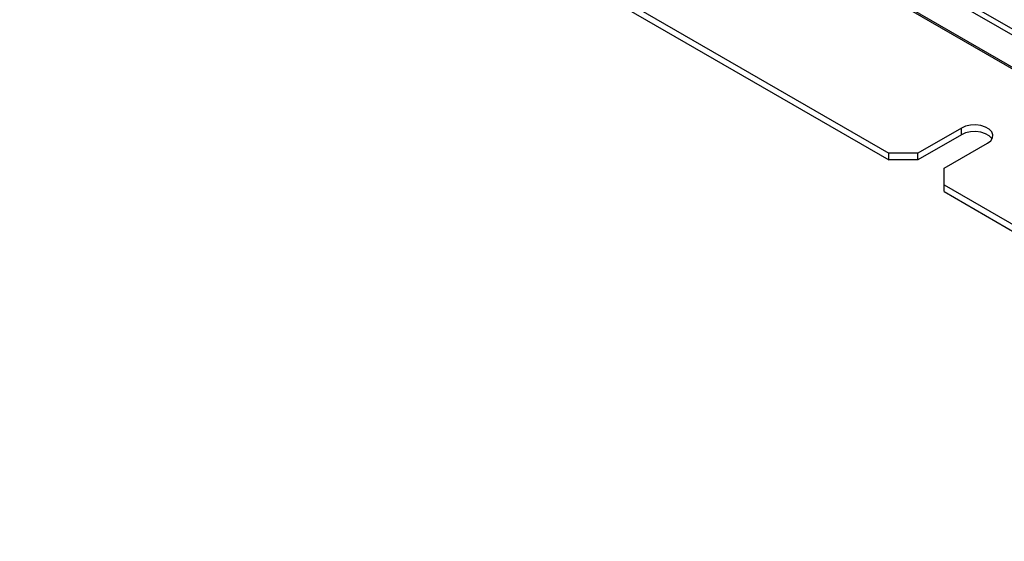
# Paper-space layout 'Sheet1' of a CAD drawing. Header units: millimetres. Extents: x 0 to 420, y 0 to 297.
# Tile 82 of 130: x 259 to 307, y 147 to 173. Entities that reach past the tile are written whole.
import ezdxf

# ---------------------------------------------------------------- set-up
doc = ezdxf.new("R2010")
doc.units = ezdxf.units.MM
doc.layers.add('SLD-0', color=179, linetype='Continuous')
doc.styles.add('SLDTEXTSTYLE1', font='TXT', dxfattribs={"width": 0.75})
doc.styles.add('SLDTEXTSTYLE3', font='TXT', dxfattribs={"width": 0.96})
doc.dimstyles.new('SLDDIMSTYLE3', dxfattribs={"dimtxt": 2.5, "dimasz": 3.302, "dimexe": 0, "dimexo": 0.0625, "dimtad": 1, "dimdec": 1, "dimlfac": 5, "dimrnd": 1e-09, "dimzin": 4, "dimdsep": 46, "dimtxsty": 'SLDTEXTSTYLE1', "dimblk1": 'NONE', "dimblk2": 'NONE', "dimsah": 1, "dimcen": 0, "dimadec": 0, "dimazin": 1, "dimtfac": 1, "dimtmove": 0, "dimatfit": 3, "dimldrblk": 'NONE', "dimfxl": 0, "dimfrac": 2, "dimtolj": 1, "dimtzin": 12, "dimarcsym": 0})

# ---------------------------------------------------------------- blocks, each defined once
blk = doc.blocks.new('_D_24')
at = {"layer": 'SLD-0', "color": 179}
for p, q in [((241.453, 256.697), (250.709, 264.131)), ((250.709, 264.131), (262.532, 264.131)), ((241.453, 256.697), (243.478, 258.965)), ((244.105, 258.186), (243.478, 258.965)), ((241.453, 256.697), (243.792, 258.576)), ((244.105, 258.186), (241.453, 256.697)), ((236.385, 252.627), (241.453, 256.697))]:
    blk.add_line(p, q, dxfattribs=at)
at = {"layer": 'SLD-0', "color": 179, "char_height": 2.5, "attachment_point": 1, "style": 'SLDTEXTSTYLE3'}
for s, insert in [('%%c', (251.047, 267.167)), ('13.0', (256.067, 267.205))]:
    blk.add_mtext(s, dxfattribs=dict(at, insert=insert))
blk = doc.blocks.new('_None')

psp = doc.layouts.new('Sheet1')

# ---------------------------------------------------------------- linework, layer by layer
at = {"layer": 'SLD-0', "color": 179, "linetype": 'Continuous', "lineweight": 25}
for p, q in [((267.044, 195.59), (328.477, 160.126)), ((266.846, 195.415), (328.279, 159.95)), ((265.928, 194.293), (327.361, 158.828)), ((265.984, 194.343), (327.418, 158.878)), ((278.686, 179.337), (301.455, 166.193)), ((278.686, 179.011), (301.455, 165.867)), ((304.99, 167.418), (302.869, 166.193)), ((305.195, 167.506), (304.99, 167.418)), ((304.99, 167.091), (304.99, 167.418)), ((305.195, 167.18), (304.99, 167.091)), ((305.435, 167.558), (305.195, 167.506)), ((305.435, 167.232), (305.195, 167.18)), ((305.691, 167.569), (305.435, 167.558)), ((305.691, 167.242), (305.435, 167.232)), ((305.941, 167.537), (305.691, 167.569)), ((305.941, 167.211), (305.691, 167.242)), ((306.166, 167.466), (305.941, 167.537)), ((306.166, 167.14), (305.941, 167.211)), ((306.347, 167.362), (306.166, 167.466)), ((306.347, 167.035), (306.166, 167.14)), ((306.47, 167.232), (306.347, 167.362)), ((306.524, 167.088), (306.47, 167.232)), ((304.99, 167.091), (302.869, 165.867)), ((304.142, 165.458), (306.263, 166.683)), ((306.263, 166.683), (306.417, 166.801)), ((306.47, 166.905), (306.347, 167.035)), ((306.417, 166.801), (306.506, 166.94)), ((306.481, 166.887), (306.47, 166.905)), ((306.506, 166.94), (306.524, 167.088)), ((302.869, 166.193), (301.455, 166.193)), ((301.455, 165.867), (301.455, 166.193)), ((302.869, 165.867), (302.869, 166.193)), ((302.869, 165.867), (301.455, 165.867)), ((304.142, 164.642), (304.142, 165.458)), ((304.142, 164.642), (319.373, 155.849)), ((304.142, 164.315), (304.142, 164.642)), ((304.142, 164.315), (319.373, 155.523))]:
    psp.add_line(p, q, dxfattribs=at)

# ---------------------------------------------------------------- dimensions: what is measured, and where the dimension line sits
at = {"layer": 'SLD-0', "color": 179}
dim = psp.add_diameter_dim_2p(p1=(0.889, 0.948), p2=(0, 0), dimstyle='SLDDIMSTYLE3', dxfattribs=at)
dim.commit()
dim.dimension.update_dxf_attribs({"geometry": '_D_24', "text_midpoint": (257.414, 266.248), "dimtype": 163})

doc.saveas('drawing.dxf')
